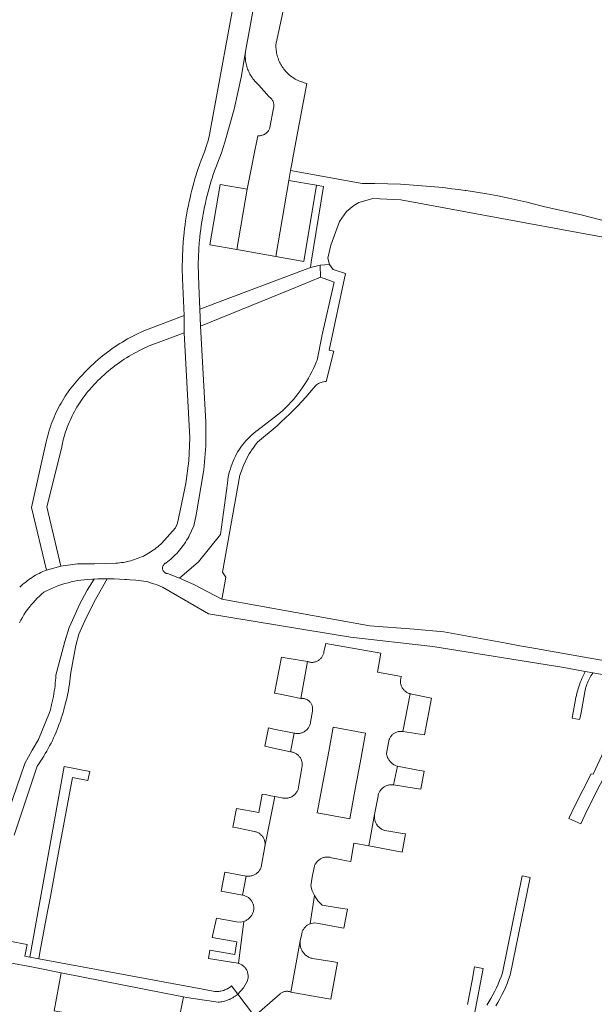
# Model space of a CAD drawing. Extents: x 146402 to 164798, y 455483 to 464134.
# Tile 222 of 256: x 157257 to 157350, y 460080 to 460239. Entities that reach past the tile are written whole.
import ezdxf

# ---------------------------------------------------------------- set-up
doc = ezdxf.new("R2010")
doc.units = 0
doc.header["$LTSCALE"] = 0.2
for name, color, linetype, lineweight in [('B-XX-VH-VERHARDING_BETONSTRAATSTEEN-GV', 252, 'CONTINUOUS', 18), ('B-XX-VH-VERHARDING_HALFVERHARDING-GV', 252, 'CONTINUOUS', 18), ('B-XX-VH-VERHARDING_STRAATBAKSTEEN-GV', 252, 'CONTINUOUS', 18), ('B-XX-VH-VERHARDING_TEGEL-GV', 252, 'CONTINUOUS', 18)]:
    doc.layers.add(name, color=color, linetype=linetype, lineweight=lineweight)

msp = doc.modelspace()

# ---------------------------------------------------------------- linework, layer by layer
at = {"layer": 'B-XX-VH-VERHARDING_BETONSTRAATSTEEN-GV'}
for points in [[(157300.549, 460136.111), (157299.6, 460136.272), (157298.506, 460130.463), (157299.43, 460130.274), (157302.711, 460129.604), (157303.792, 460135.561)], [(157323.799, 460129.64), (157320.402, 460130.351), (157319.214, 460124.26), (157322.697, 460123.731)], [(157298.396, 460124.667), (157297.499, 460124.842), (157296.933, 460121.9), (157297.824, 460121.707), (157301.076, 460121.007), (157301.677, 460124.019), (157301.664, 460124.023)], [(157321.636, 460118.045), (157318.34, 460118.673), (157317.7, 460115.66), (157321.026, 460115.138), (157322.118, 460114.966), (157322.632, 460117.855)], [(157296.964, 460114.096), (157296.476, 460114.189), (157295.942, 460111.212), (157292.341, 460111.885), (157291.792, 460108.865), (157292.465, 460108.724), (157293.452, 460108.519), (157295.252, 460108.144), (157295.29, 460108.137), (157295.415, 460108.109), (157295.539, 460108.073), (157295.66, 460108.029), (157295.778, 460107.978), (157295.892, 460107.92), (157296.003, 460107.855), (157296.11, 460107.783), (157296.212, 460107.704), (157296.308, 460107.62), (157296.4, 460107.529), (157296.485, 460107.433), (157296.565, 460107.332), (157296.637, 460107.226), (157296.704, 460107.116), (157296.763, 460107.002), (157296.815, 460106.884), (157296.859, 460106.764), (157296.896, 460106.64), (157296.926, 460106.515), (157296.947, 460106.388), (157296.961, 460106.26), (157296.966, 460106.132), (157296.964, 460106.003), (157296.953, 460105.875), (157296.935, 460105.748), (157298.566, 460113.785), (157298.557, 460113.787), (157297.923, 460113.911)], [(157314.621, 460110.761), (157314.637, 460110.898), (157313.729, 460105.822), (157319.107, 460104.824), (157319.65, 460107.749), (157319.126, 460107.832), (157318.237, 460107.97), (157316.273, 460108.292), (157316.236, 460108.304), (157316.106, 460108.351), (157315.98, 460108.406), (157315.857, 460108.468), (157315.738, 460108.537), (157315.623, 460108.613), (157315.512, 460108.696), (157315.407, 460108.784), (157315.306, 460108.879), (157315.212, 460108.979), (157315.124, 460109.085), (157315.041, 460109.196), (157314.966, 460109.311), (157314.897, 460109.43), (157314.835, 460109.553), (157314.78, 460109.68), (157314.733, 460109.809), (157314.694, 460109.941), (157314.662, 460110.076), (157314.638, 460110.211), (157314.622, 460110.348), (157314.613, 460110.486), (157314.613, 460110.624)], [(157293.914, 460100.959), (157290.471, 460101.581), (157289.886, 460098.531), (157293.323, 460097.896), (157293.326, 460097.896), (157293.331, 460097.895), (157293.925, 460100.957)], [(157305.491, 460096.993), (157304.931, 460097.82), (157304.249, 460093.294), (157304.228, 460093.286), (157304.944, 460093.432), (157305.668, 460093.332), (157308.758, 460092.751), (157309.683, 460092.578), (157310.249, 460095.607), (157309.449, 460095.74), (157306.193, 460096.273)], [(157292.373, 460093.583), (157289.127, 460094.169), (157288.454, 460091.07), (157292.408, 460090.369), (157292.077, 460088.329), (157288.071, 460089.01), (157287.823, 460087.677), (157291.531, 460087.089), (157292.68, 460086.898), (157293.527, 460093.658), (157292.955, 460093.549)], [(157302.632, 460090.362), (157302.649, 460090.503), (157301.108, 460082.251), (157306.624, 460081.269), (157307.582, 460081.098), (157308.676, 460087.02), (157307.749, 460087.173), (157304.608, 460087.687), (157304.513, 460087.709), (157304.377, 460087.748), (157304.243, 460087.794), (157304.112, 460087.848), (157303.984, 460087.909), (157303.86, 460087.977), (157303.74, 460088.052), (157303.625, 460088.133), (157303.514, 460088.222), (157303.408, 460088.316), (157303.308, 460088.416), (157303.214, 460088.521), (157303.125, 460088.632), (157303.043, 460088.747), (157302.968, 460088.867), (157302.9, 460088.991), (157302.839, 460089.119), (157302.785, 460089.25), (157302.738, 460089.384), (157302.7, 460089.52), (157302.669, 460089.658), (157302.646, 460089.797), (157302.63, 460089.938), (157302.623, 460090.08), (157302.624, 460090.221)]]:
    msp.add_lwpolyline(points, close=True, dxfattribs=at)
for points in [[(157262.92, 460079.25), (157264.043, 460085.376), (157259.55, 460086.261), (157255.533, 460087.052)], [(157295.285, 460078.38), (157292.582, 460081.936), (157292.455, 460081.831), (157292.29, 460081.703), (157292.12, 460081.581), (157291.946, 460081.466), (157291.767, 460081.357), (157291.584, 460081.256), (157291.398, 460081.161), (157291.207, 460081.074), (157291.014, 460080.994), (157290.818, 460080.922), (157290.619, 460080.857), (157290.418, 460080.8), (157290.215, 460080.75), (157290.01, 460080.709), (157289.804, 460080.675), (157289.596, 460080.649), (157289.388, 460080.631), (157285.372, 460081.201), (157284.276, 460081.411), (157283.782, 460081.505), (157282.689, 460075.813)]]:
    msp.add_lwpolyline(points, dxfattribs=at)
at = {"layer": 'B-XX-VH-VERHARDING_HALFVERHARDING-GV'}
for points in [[(157353.765, 460206.065), (157347.97, 460207.552), (157342.133, 460208.868), (157339.221, 460209.604), (157336.291, 460210.261), (157334.516, 460210.619), (157332.735, 460210.948), (157331.08, 460211.226), (157329.421, 460211.48), (157329.324, 460211.494), (157329.227, 460211.508), (157328.178, 460211.653), (157327.128, 460211.789), (157326.077, 460211.915), (157325.025, 460212.03), (157322.962, 460212.225), (157320.896, 460212.382), (157318.827, 460212.5), (157316.757, 460212.579), (157314.685, 460212.62), (157312.613, 460212.622), (157301.089, 460214.725), (157300.791, 460213.132), (157305.283, 460212.371), (157306.371, 460212.162), (157304.415, 460199.967), (157304.275, 460199.093), (157305.862, 460199.449), (157307.356, 460199.557), (157307.088, 460200.57), (157307.566, 460202.677), (157308.974, 460206.519), (157310.131, 460208.103), (157311.291, 460209.087), (157312.078, 460209.579), (157313.428, 460209.963), (157314.367, 460210.23), (157318.876, 460209.995), (157338.937, 460206.306), (157362.366, 460201.997)], [(157256.5, 460107.567), (157260.194, 460118.683), (157260.469, 460119.078), (157260.738, 460119.479), (157261, 460119.883), (157261.256, 460120.292), (157261.504, 460120.705), (157261.746, 460121.122), (157261.981, 460121.543), (157262.209, 460121.967), (157262.429, 460122.396), (157262.643, 460122.828), (157262.849, 460123.264), (157263.048, 460123.703), (157263.24, 460124.145), (157263.424, 460124.59), (157263.601, 460125.038), (157263.771, 460125.49), (157263.933, 460125.944), (157264.087, 460126.4), (157264.234, 460126.859), (157264.373, 460127.321), (157264.505, 460127.784), (157264.628, 460128.25), (157264.66, 460128.375), (157264.789, 460128.873), (157264.91, 460129.373), (157265.023, 460129.875), (157265.129, 460130.378), (157265.227, 460130.883), (157265.317, 460131.39), (157265.398, 460131.897), (157265.473, 460132.407), (157265.539, 460132.917), (157265.597, 460133.428), (157265.633, 460133.799), (157266.429, 460138.145), (157266.909, 460139.962), (157268.081, 460142.62), (157269.601, 460145.56), (157271.515, 460148.895), (157270.874, 460148.894), (157270.003, 460148.877), (157269.402, 460148.854), (157268.267, 460147.088), (157266.989, 460144.639), (157266.412, 460143.384), (157265.333, 460141.036), (157264.681, 460138.764), (157263.222, 460133.364), (157263.197, 460132.929), (157263.165, 460132.494), (157263.124, 460132.059), (157263.077, 460131.626), (157263.021, 460131.193), (157262.958, 460130.762), (157262.887, 460130.331), (157262.809, 460129.902), (157262.723, 460129.475), (157262.629, 460129.049), (157262.528, 460128.624), (157262.429, 460128.24), (157262.42, 460128.144), (157262.4, 460128.008), (157262.371, 460127.875), (157262.334, 460127.743), (157262.29, 460127.613), (157262.239, 460127.486), (157262.18, 460127.363), (157260.389, 460123.006), (157259.411, 460121.244), (157258.225, 460119.108), (157254.331, 460107.811)], [(157334.195, 460080.02), (157334.537, 460080.604), (157334.863, 460081.196), (157335.175, 460081.796), (157335.472, 460082.404), (157335.754, 460083.019), (157336.021, 460083.64), (157336.272, 460084.268), (157336.537, 460084.982), (157339.736, 460100.744), (157338.462, 460101.002), (157335.283, 460085.34), (157335.059, 460084.736), (157334.82, 460084.138), (157334.566, 460083.546), (157334.297, 460082.96), (157334.014, 460082.381), (157333.717, 460081.81), (157333.406, 460081.246), (157333.081, 460080.69), (157332.742, 460080.142)], [(157330.439, 460077.052), (157332.142, 460086.071), (157331.827, 460086.13), (157330.77, 460086.327), (157330.359, 460084.146), (157329.63, 460080.268)]]:
    msp.add_lwpolyline(points, dxfattribs=at)
for points in [[(157307.887, 460198.808), (157307.356, 460199.557), (157305.862, 460199.449), (157305.918, 460197.51), (157308.1, 460196.705), (157306.111, 460188.009), (157306.102, 460187.968), (157305.389, 460184.162), (157305.29, 460183.919), (157305.054, 460183.368), (157304.803, 460182.824), (157304.538, 460182.286), (157304.259, 460181.756), (157303.965, 460181.234), (157303.658, 460180.719), (157303.337, 460180.213), (157303.003, 460179.716), (157302.655, 460179.227), (157302.295, 460178.749), (157301.922, 460178.28), (157301.536, 460177.821), (157301.139, 460177.372), (157300.729, 460176.935), (157300.309, 460176.508), (157299.876, 460176.093), (157299.433, 460175.689), (157296.341, 460173.266), (157296.186, 460173.164), (157295.828, 460172.916), (157295.478, 460172.654), (157295.139, 460172.38), (157294.809, 460172.093), (157294.49, 460171.795), (157294.183, 460171.485), (157293.887, 460171.164), (157293.603, 460170.832), (157293.331, 460170.49), (157293.072, 460170.139), (157292.826, 460169.778), (157292.594, 460169.409), (157292.375, 460169.031), (157292.17, 460168.645), (157291.98, 460168.253), (157291.804, 460167.853), (157291.642, 460167.447), (157291.496, 460167.036), (157291.365, 460166.62), (157291.249, 460166.199), (157291.025, 460165.407), (157290.894, 460164.331), (157289.782, 460156.057), (157286.245, 460151.617), (157283.177, 460148.979), (157285.494, 460147.986), (157289.991, 460145.598), (157290.201, 460146.724), (157290.428, 460147.939), (157290.657, 460149.163), (157290.115, 460149.953), (157292.919, 460165.612), (157293.471, 460167.165), (157294.194, 460168.645), (157294.414, 460169.024), (157294.644, 460169.396), (157294.796, 460169.628), (157294.99, 460169.911), (157295.19, 460170.188), (157295.396, 460170.462), (157295.609, 460170.73), (157295.763, 460170.915), (157298.897, 460173.571), (157299.59, 460174.192), (157300.273, 460174.825), (157300.946, 460175.47), (157301.606, 460176.126), (157302.256, 460176.793), (157302.894, 460177.472), (157303.52, 460178.161), (157304.134, 460178.861), (157304.737, 460179.571), (157305.098, 460180.011), (157305.26, 460180.146), (157305.432, 460180.268), (157305.613, 460180.376), (157305.801, 460180.471), (157305.996, 460180.551), (157306.196, 460180.617), (157306.401, 460180.666), (157306.609, 460180.7), (157306.819, 460180.719), (157306.838, 460180.719), (157308.088, 460185.597), (157307.326, 460185.735), (157309.956, 460198.111), (157307.957, 460198.765)], [(157305.918, 460197.51), (157305.862, 460199.449), (157304.275, 460199.093), (157286.451, 460192.366), (157286.548, 460189.614), (157301.231, 460195.599)], [(157283.938, 460188.555), (157283.891, 460191.344), (157277.396, 460188.871), (157276.951, 460188.671), (157276.51, 460188.464), (157276.072, 460188.249), (157275.638, 460188.028), (157275.207, 460187.799), (157274.781, 460187.563), (157274.358, 460187.321), (157273.939, 460187.071), (157273.525, 460186.815), (157273.114, 460186.551), (157272.708, 460186.281), (157272.307, 460186.005), (157271.91, 460185.722), (157271.518, 460185.432), (157271.13, 460185.136), (157270.748, 460184.834), (157270.37, 460184.525), (157269.998, 460184.211), (157269.631, 460183.89), (157269.269, 460183.563), (157268.913, 460183.231), (157268.562, 460182.892), (157268.216, 460182.548), (157267.877, 460182.198), (157267.543, 460181.843), (157267.327, 460181.607), (157267.038, 460181.301), (157266.755, 460180.989), (157266.477, 460180.673), (157266.206, 460180.351), (157265.941, 460180.023), (157265.683, 460179.691), (157265.43, 460179.354), (157265.184, 460179.013), (157264.945, 460178.666), (157264.712, 460178.315), (157264.486, 460177.96), (157264.266, 460177.601), (157264.054, 460177.238), (157263.849, 460176.87), (157263.65, 460176.499), (157263.459, 460176.124), (157263.275, 460175.745), (157263.098, 460175.363), (157262.928, 460174.978), (157262.766, 460174.589), (157262.611, 460174.198), (157262.463, 460173.804), (157262.323, 460173.407), (157262.191, 460173.007), (157262.066, 460172.605), (157261.949, 460172.2), (157261.839, 460171.794), (157261.738, 460171.385), (157261.65, 460171.002), (157259.28, 460160.399), (157261.697, 460150.305), (157263.997, 460150.929), (157261.781, 460160.482), (157264.158, 460170.122), (157264.19, 460170.289), (157264.271, 460170.677), (157264.359, 460171.064), (157264.456, 460171.449), (157264.56, 460171.832), (157264.672, 460172.212), (157264.791, 460172.59), (157264.918, 460172.966), (157265.053, 460173.339), (157265.195, 460173.71), (157265.344, 460174.077), (157265.501, 460174.442), (157265.665, 460174.803), (157265.837, 460175.161), (157266.015, 460175.515), (157266.201, 460175.865), (157266.394, 460176.212), (157266.594, 460176.555), (157266.8, 460176.894), (157267.014, 460177.228), (157267.234, 460177.558), (157267.46, 460177.883), (157267.694, 460178.204), (157267.933, 460178.521), (157268.179, 460178.832), (157268.431, 460179.138), (157268.69, 460179.439), (157268.954, 460179.735), (157269.05, 460179.843), (157269.358, 460180.181), (157269.672, 460180.513), (157269.992, 460180.84), (157270.318, 460181.161), (157270.649, 460181.476), (157270.985, 460181.786), (157271.327, 460182.089), (157271.674, 460182.387), (157272.026, 460182.678), (157272.383, 460182.963), (157272.746, 460183.242), (157273.113, 460183.514), (157273.484, 460183.78), (157273.861, 460184.04), (157274.242, 460184.293), (157274.627, 460184.539), (157275.016, 460184.778), (157275.41, 460185.011), (157275.807, 460185.236), (157276.209, 460185.455), (157276.614, 460185.667), (157277.023, 460185.871), (157277.435, 460186.068), (157277.851, 460186.258), (157278.27, 460186.441)]]:
    msp.add_lwpolyline(points, close=True, dxfattribs=at)
at = {"layer": 'B-XX-VH-VERHARDING_STRAATBAKSTEEN-GV'}
for points in [[(157294.067, 460211.708), (157289.738, 460212.483), (157288.056, 460202.743), (157292.407, 460201.97)], [(157305.283, 460212.371), (157300.791, 460213.132), (157298.693, 460200.853), (157303.196, 460200.053)], [(157280.742, 460082.086), (157264.043, 460085.376), (157262.92, 460079.25), (157282.689, 460075.813), (157283.782, 460081.505)]]:
    msp.add_lwpolyline(points, close=True, dxfattribs=at)
at = {"layer": 'B-XX-VH-VERHARDING_TEGEL-GV'}
for points in [[(157296.147, 460246.583), (157293.813, 460233.927), (157293.792, 460233.706), (157293.779, 460233.484), (157293.773, 460233.262), (157293.776, 460233.039), (157293.787, 460232.817), (157293.806, 460232.596), (157293.833, 460232.375), (157293.867, 460232.155), (157293.91, 460231.937), (157293.96, 460231.72), (157294.018, 460231.506), (157294.084, 460231.293), (157294.158, 460231.084), (157294.238, 460230.877), (157294.327, 460230.672), (157294.422, 460230.472), (157294.525, 460230.275), (157294.635, 460230.081), (157294.751, 460229.892), (157294.875, 460229.707), (157295.005, 460229.527), (157295.054, 460229.462), (157295.491, 460228.954), (157295.98, 460228.496), (157297.575, 460226.64), (157297.611, 460226.618), (157297.706, 460226.552), (157297.797, 460226.48), (157297.883, 460226.401), (157297.963, 460226.317), (157298.038, 460226.228), (157298.105, 460226.133), (157298.167, 460226.035), (157298.221, 460225.932), (157298.268, 460225.826), (157298.308, 460225.716), (157298.34, 460225.605), (157298.364, 460225.491), (157298.38, 460225.376), (157298.389, 460225.26), (157298.389, 460225.144), (157298.382, 460225.028), (157298.366, 460224.913), (157298.343, 460224.799), (157297.745, 460221.639), (157297.721, 460221.57), (157297.675, 460221.455), (157297.622, 460221.344), (157297.561, 460221.236), (157297.494, 460221.133), (157297.42, 460221.034), (157297.34, 460220.94), (157297.254, 460220.851), (157297.162, 460220.768), (157297.065, 460220.691), (157296.964, 460220.621), (157296.858, 460220.557), (157296.748, 460220.501), (157296.635, 460220.451), (157296.519, 460220.409), (157296.4, 460220.375), (157296.279, 460220.348), (157296.157, 460220.33), (157296.034, 460220.319), (157295.91, 460220.316), (157295.787, 460220.321), (157295.094, 460216.851), (157294.878, 460215.768), (157294.067, 460211.708), (157292.407, 460201.97), (157298.693, 460200.853), (157300.791, 460213.132), (157301.089, 460214.725), (157301.391, 460216.341), (157301.409, 460216.435), (157301.952, 460219.335), (157303.72, 460228.771), (157303.687, 460228.778), (157303.47, 460228.825), (157303.254, 460228.881), (157303.041, 460228.944), (157302.83, 460229.014), (157302.622, 460229.093), (157302.417, 460229.178), (157302.215, 460229.271), (157302.017, 460229.371), (157301.822, 460229.479), (157301.631, 460229.593), (157301.445, 460229.714), (157301.263, 460229.841), (157301.085, 460229.976), (157300.913, 460230.116), (157300.746, 460230.262), (157300.584, 460230.415), (157300.428, 460230.573), (157300.277, 460230.737), (157300.133, 460230.906), (157299.994, 460231.08), (157299.862, 460231.259), (157299.737, 460231.442), (157299.618, 460231.63), (157299.506, 460231.822), (157299.401, 460232.018), (157299.304, 460232.218), (157299.213, 460232.421), (157299.13, 460232.627), (157299.054, 460232.836), (157298.986, 460233.048), (157298.925, 460233.262), (157298.873, 460233.478), (157298.828, 460233.696), (157298.791, 460233.915), (157298.761, 460234.135), (157298.74, 460234.356), (157298.727, 460234.578), (157298.722, 460234.801), (157298.724, 460235.023), (157298.735, 460235.245), (157301.927, 460249.999)], [(157356.774, 460134.834), (157350.023, 460136.013), (157339.704, 460137.815), (157338.074, 460138.099), (157335.892, 460138.494), (157325.807, 460140.322), (157321.044, 460140.754), (157313.89, 460141.31), (157289.991, 460145.598), (157285.494, 460147.986), (157283.177, 460148.979), (157281.199, 460149.725), (157281.187, 460149.727), (157281.104, 460149.743), (157281.023, 460149.767), (157280.944, 460149.799), (157280.868, 460149.838), (157280.797, 460149.884), (157280.73, 460149.936), (157280.669, 460149.995), (157280.613, 460150.058), (157280.563, 460150.128), (157280.521, 460150.201), (157280.485, 460150.278), (157280.457, 460150.358), (157280.436, 460150.44), (157280.423, 460150.524), (157280.422, 460150.534), (157280.418, 460150.619), (157280.423, 460150.704), (157280.435, 460150.788), (157280.455, 460150.87), (157280.483, 460150.951), (157280.518, 460151.028), (157280.561, 460151.101), (157280.61, 460151.171), (157280.665, 460151.235), (157280.727, 460151.294), (157280.793, 460151.347), (157280.864, 460151.393), (157280.939, 460151.433), (157281.018, 460151.465), (157281.264, 460151.658), (157281.505, 460151.857), (157281.756, 460152.074), (157282.001, 460152.297), (157282.241, 460152.526), (157282.476, 460152.76), (157282.704, 460153), (157282.927, 460153.246), (157283.144, 460153.497), (157283.355, 460153.753), (157283.559, 460154.014), (157283.757, 460154.28), (157283.949, 460154.551), (157284.134, 460154.826), (157284.313, 460155.105), (157284.484, 460155.389), (157284.649, 460155.677), (157284.723, 460155.812), (157285.456, 460157.444), (157285.875, 460159.184), (157287.082, 460166.483), (157287.406, 460170.336), (157287.395, 460174.203), (157286.548, 460189.614), (157286.451, 460192.366), (157286.26, 460196.107), (157286.176, 460199.628), (157286.352, 460203.146), (157286.374, 460203.393), (157286.435, 460204.007), (157286.503, 460204.62), (157286.58, 460205.233), (157286.665, 460205.844), (157286.757, 460206.454), (157286.857, 460207.063), (157286.966, 460207.67), (157287.082, 460208.276), (157287.205, 460208.881), (157287.337, 460209.484), (157287.477, 460210.085), (157287.624, 460210.684), (157287.779, 460211.282), (157287.942, 460211.877), (157288.113, 460212.47), (157288.291, 460213.061), (157288.477, 460213.649), (157288.56, 460213.902), (157288.67, 460214.235), (157289.274, 460215.919), (157289.94, 460217.579), (157290.224, 460218.444), (157290.5, 460219.312), (157291.987, 460224.609), (157293.159, 460229.984), (157293.813, 460233.927), (157296.147, 460246.583)], [(157292.534, 460245.083), (157288.151, 460221.384), (157287.985, 460220.472), (157287.776, 460219.568), (157287.712, 460219.326), (157287.645, 460219.085), (157287.201, 460217.711), (157286.657, 460216.373), (157286.133, 460214.878), (157285.657, 460213.366), (157285.481, 460212.762), (157285.313, 460212.155), (157285.153, 460211.547), (157285, 460210.936), (157284.856, 460210.324), (157284.719, 460209.709), (157284.589, 460209.094), (157284.468, 460208.476), (157284.355, 460207.857), (157284.249, 460207.237), (157284.151, 460206.615), (157284.062, 460205.992), (157283.98, 460205.368), (157283.906, 460204.743), (157283.84, 460204.117), (157283.816, 460203.87), (157283.692, 460202.276), (157283.619, 460200.679), (157283.599, 460198.97), (157283.637, 460197.261), (157283.891, 460191.344), (157283.938, 460188.555), (157284.831, 460171.63), (157284.654, 460167.918), (157284.168, 460164.234), (157282.848, 460157.874), (157282.513, 460157.134), (157280.256, 460154.577), (157280.128, 460154.46), (157279.897, 460154.256), (157279.661, 460154.058), (157279.419, 460153.866), (157279.172, 460153.68), (157278.921, 460153.501), (157278.666, 460153.329), (157278.405, 460153.163), (157278.141, 460153.004), (157277.873, 460152.852), (157277.6, 460152.707), (157277.325, 460152.569), (157277.045, 460152.439), (157276.763, 460152.315), (157276.477, 460152.199), (157276.188, 460152.091), (157275.897, 460151.99), (157275.603, 460151.896), (157275.307, 460151.81), (157275.008, 460151.732), (157274.708, 460151.662), (157274.406, 460151.599), (157274.102, 460151.545), (157273.797, 460151.498), (157273.492, 460151.459), (157273.185, 460151.428), (157272.877, 460151.405), (157269.446, 460151.29), (157266.709, 460151.298), (157263.997, 460150.929), (157261.697, 460150.305), (157261.397, 460150.183), (157261.101, 460150.054), (157260.807, 460149.918), (157260.517, 460149.774), (157260.231, 460149.624), (157259.949, 460149.466), (157259.67, 460149.301), (157259.396, 460149.13), (157259.126, 460148.952), (157258.861, 460148.767), (157258.6, 460148.576), (157258.344, 460148.378), (157258.093, 460148.174), (157257.847, 460147.964), (157257.607, 460147.748), (157257.371, 460147.525)], [(157257.334, 460141.813), (157257.56, 460142.247), (157257.801, 460142.672), (157258.055, 460143.09), (157258.323, 460143.499), (157258.604, 460143.898), (157258.898, 460144.289), (157259.204, 460144.67), (157259.523, 460145.04), (157259.854, 460145.4), (157260.196, 460145.749), (157260.55, 460146.086), (157260.915, 460146.412), (157261.29, 460146.725), (157261.722, 460146.953), (157262.197, 460147.185), (157262.679, 460147.403), (157263.166, 460147.606), (157263.66, 460147.795), (157264.16, 460147.968), (157264.664, 460148.126), (157265.173, 460148.269), (157265.686, 460148.396), (157266.203, 460148.508), (157266.722, 460148.604), (157267.245, 460148.684), (157267.769, 460148.748), (157268.295, 460148.797), (157269.132, 460148.844), (157269.402, 460148.854), (157270.003, 460148.877), (157270.874, 460148.894), (157271.515, 460148.895), (157271.745, 460148.896), (157272.616, 460148.881), (157273.486, 460148.851), (157274.356, 460148.805), (157274.583, 460148.789), (157275.225, 460148.743), (157276.093, 460148.666), (157276.959, 460148.572), (157277.823, 460148.463), (157278.064, 460148.398), (157278.802, 460148.159), (157279.532, 460147.896), (157280.425, 460147.559), (157283.845, 460145.571), (157287.835, 460143.252), (157310.733, 460139.491), (157324.021, 460137.971), (157345.2, 460134.571), (157348.618, 460133.967), (157349.866, 460133.746), (157356.421, 460132.587)], [(157255.533, 460087.052), (157259.55, 460086.261), (157264.043, 460085.376), (157280.742, 460082.086), (157283.782, 460081.505), (157284.276, 460081.411), (157285.372, 460081.201), (157289.388, 460080.631), (157289.596, 460080.649), (157289.804, 460080.675), (157290.01, 460080.709), (157290.215, 460080.75), (157290.418, 460080.8), (157290.619, 460080.857), (157290.818, 460080.922), (157291.014, 460080.994), (157291.207, 460081.074), (157291.398, 460081.161), (157291.584, 460081.256), (157291.767, 460081.357), (157291.946, 460081.466), (157292.12, 460081.581), (157292.29, 460081.703), (157292.455, 460081.831), (157292.582, 460081.936), (157291.553, 460083.248), (157291.494, 460083.196), (157291.365, 460083.091), (157291.231, 460082.991), (157291.092, 460082.899), (157290.948, 460082.813), (157290.801, 460082.734), (157290.651, 460082.662), (157290.497, 460082.597), (157290.34, 460082.54), (157290.18, 460082.49), (157290.019, 460082.448), (157289.855, 460082.414), (157289.69, 460082.388), (157289.524, 460082.37), (157289.357, 460082.359), (157289.19, 460082.357), (157289.023, 460082.362), (157288.857, 460082.376), (157286.949, 460082.729), (157260.438, 460087.632), (157258.991, 460087.9), (157258.213, 460088.043), (157258.582, 460089.908), (157255.754, 460090.471)]]:
    msp.add_lwpolyline(points, dxfattribs=at)
for points in [[(157315.643, 460136.9), (157306.747, 460138.459), (157306.46, 460137.107), (157306.452, 460137.053), (157306.428, 460136.93), (157306.396, 460136.809), (157306.356, 460136.691), (157306.308, 460136.575), (157306.254, 460136.463), (157306.192, 460136.354), (157306.124, 460136.249), (157306.049, 460136.15), (157305.968, 460136.055), (157305.881, 460135.965), (157305.788, 460135.881), (157305.69, 460135.804), (157305.587, 460135.732), (157305.481, 460135.668), (157305.37, 460135.61), (157305.255, 460135.56), (157305.138, 460135.517), (157305.018, 460135.481), (157304.896, 460135.454), (157304.773, 460135.434), (157304.648, 460135.422), (157304.523, 460135.418), (157304.399, 460135.422), (157304.274, 460135.434), (157304.151, 460135.454), (157304.029, 460135.482), (157303.909, 460135.518), (157303.792, 460135.561), (157302.711, 460129.604), (157302.818, 460129.613), (157302.935, 460129.616), (157303.053, 460129.611), (157303.17, 460129.598), (157303.285, 460129.577), (157303.399, 460129.548), (157303.511, 460129.511), (157303.62, 460129.467), (157303.725, 460129.415), (157303.827, 460129.357), (157303.925, 460129.292), (157304.018, 460129.22), (157304.106, 460129.142), (157304.188, 460129.058), (157304.265, 460128.969), (157304.335, 460128.875), (157304.399, 460128.776), (157304.456, 460128.673), (157304.505, 460128.567), (157304.548, 460128.457), (157304.583, 460128.345), (157304.61, 460128.23), (157304.629, 460128.114), (157304.64, 460127.997), (157304.644, 460127.88), (157304.639, 460127.763), (157304.626, 460127.646), (157304.606, 460127.53), (157304.32, 460125.754), (157304.31, 460125.69), (157304.282, 460125.563), (157304.247, 460125.438), (157304.205, 460125.315), (157304.155, 460125.194), (157304.098, 460125.077), (157304.033, 460124.964), (157303.962, 460124.855), (157303.884, 460124.751), (157303.8, 460124.651), (157303.71, 460124.557), (157303.615, 460124.469), (157303.514, 460124.386), (157303.408, 460124.31), (157303.298, 460124.241), (157303.184, 460124.178), (157303.066, 460124.123), (157302.945, 460124.075), (157302.821, 460124.034), (157302.695, 460124.001), (157302.567, 460123.976), (157302.438, 460123.959), (157302.308, 460123.95), (157302.178, 460123.948), (157302.048, 460123.955), (157301.919, 460123.97), (157301.791, 460123.992), (157301.677, 460124.019), (157301.076, 460121.007), (157301.084, 460121.006), (157301.212, 460120.99), (157301.339, 460120.965), (157301.463, 460120.933), (157301.586, 460120.893), (157301.706, 460120.846), (157301.822, 460120.791), (157301.935, 460120.729), (157302.044, 460120.66), (157302.149, 460120.585), (157302.248, 460120.503), (157302.343, 460120.416), (157302.431, 460120.322), (157302.514, 460120.223), (157302.59, 460120.12), (157302.66, 460120.011), (157302.723, 460119.899), (157302.779, 460119.783), (157302.828, 460119.664), (157302.869, 460119.541), (157302.902, 460119.417), (157302.928, 460119.291), (157302.946, 460119.163), (157302.955, 460119.035), (157302.957, 460118.906), (157302.951, 460118.777), (157302.937, 460118.649), (157302.915, 460118.522), (157302.885, 460118.397), (157302.388, 460115.286), (157302.368, 460115.195), (157302.334, 460115.067), (157302.291, 460114.941), (157302.242, 460114.818), (157302.185, 460114.698), (157302.12, 460114.582), (157302.049, 460114.47), (157301.972, 460114.362), (157301.887, 460114.26), (157301.797, 460114.162), (157301.702, 460114.07), (157301.6, 460113.984), (157301.494, 460113.904), (157301.383, 460113.831), (157301.269, 460113.765), (157301.15, 460113.705), (157301.028, 460113.653), (157300.903, 460113.608), (157300.775, 460113.571), (157300.646, 460113.542), (157300.515, 460113.521), (157300.383, 460113.507), (157300.25, 460113.501), (157300.117, 460113.504), (157299.985, 460113.514), (157299.853, 460113.533), (157299.723, 460113.559), (157298.566, 460113.785), (157296.935, 460105.748), (157296.333, 460102.406), (157296.33, 460102.397), (157296.282, 460102.274), (157296.227, 460102.153), (157296.164, 460102.036), (157296.095, 460101.923), (157296.019, 460101.815), (157295.936, 460101.711), (157295.847, 460101.612), (157295.753, 460101.519), (157295.653, 460101.432), (157295.548, 460101.351), (157295.438, 460101.276), (157295.324, 460101.209), (157295.207, 460101.148), (157295.085, 460101.094), (157294.961, 460101.048), (157294.834, 460101.009), (157294.705, 460100.978), (157294.575, 460100.955), (157294.443, 460100.94), (157294.31, 460100.933), (157294.178, 460100.933), (157294.046, 460100.942), (157293.925, 460100.957), (157293.331, 460097.895), (157293.455, 460097.87), (157293.583, 460097.837), (157293.708, 460097.796), (157293.831, 460097.747), (157293.951, 460097.691), (157294.067, 460097.628), (157294.179, 460097.558), (157294.286, 460097.482), (157294.389, 460097.399), (157294.486, 460097.31), (157294.578, 460097.215), (157294.664, 460097.115), (157294.744, 460097.01), (157294.817, 460096.9), (157294.884, 460096.786), (157294.943, 460096.668), (157294.995, 460096.547), (157295.04, 460096.422), (157295.077, 460096.296), (157295.107, 460096.167), (157295.128, 460096.037), (157295.142, 460095.905), (157295.148, 460095.774), (157295.145, 460095.642), (157295.135, 460095.51), (157295.115, 460095.408), (157295.082, 460095.275), (157295.042, 460095.144), (157294.993, 460095.015), (157294.938, 460094.889), (157294.875, 460094.767), (157294.805, 460094.648), (157294.728, 460094.534), (157294.645, 460094.425), (157294.556, 460094.32), (157294.46, 460094.221), (157294.359, 460094.128), (157294.253, 460094.041), (157294.142, 460093.959), (157294.027, 460093.885), (157293.907, 460093.817), (157293.783, 460093.757), (157293.657, 460093.704), (157293.527, 460093.658), (157292.68, 460086.898), (157292.751, 460086.875), (157292.875, 460086.828), (157292.996, 460086.775), (157293.113, 460086.713), (157293.227, 460086.645), (157293.337, 460086.57), (157293.441, 460086.489), (157293.541, 460086.401), (157293.635, 460086.308), (157293.723, 460086.209), (157293.805, 460086.105), (157293.881, 460085.996), (157293.95, 460085.883), (157294.012, 460085.766), (157294.067, 460085.645), (157294.114, 460085.521), (157294.154, 460085.395), (157294.186, 460085.266), (157294.211, 460085.136), (157294.227, 460085.005), (157294.236, 460084.872), (157294.236, 460084.74), (157294.229, 460084.608), (157294.213, 460084.476), (157294.19, 460084.345), (157294.159, 460084.217), (157294.12, 460084.09), (157293.483, 460082.919), (157292.582, 460081.936), (157295.285, 460078.38), (157299.417, 460081.967), (157299.442, 460081.99), (157299.528, 460082.062), (157299.619, 460082.126), (157299.714, 460082.185), (157299.812, 460082.236), (157299.915, 460082.28), (157300.02, 460082.317), (157300.127, 460082.345), (157300.237, 460082.367), (157300.347, 460082.38), (157300.459, 460082.385), (157300.57, 460082.383), (157300.681, 460082.372), (157300.791, 460082.353), (157300.899, 460082.327), (157301.005, 460082.293), (157301.108, 460082.251), (157302.649, 460090.503), (157302.877, 460091.629), (157302.902, 460091.754), (157302.936, 460091.881), (157302.977, 460092.006), (157303.026, 460092.128), (157303.082, 460092.248), (157303.145, 460092.363), (157303.215, 460092.475), (157303.292, 460092.582), (157303.375, 460092.684), (157303.464, 460092.781), (157303.559, 460092.872), (157303.66, 460092.958), (157303.765, 460093.037), (157303.875, 460093.11), (157303.989, 460093.176), (157304.107, 460093.234), (157304.228, 460093.286), (157304.249, 460093.294), (157304.931, 460097.82), (157304.927, 460097.827), (157304.572, 460098.599), (157304.336, 460099.416), (157304.584, 460100.776), (157304.874, 460102.371), (157304.88, 460102.395), (157304.917, 460102.522), (157304.962, 460102.646), (157305.014, 460102.768), (157305.074, 460102.886), (157305.14, 460103.001), (157305.214, 460103.111), (157305.293, 460103.216), (157305.38, 460103.317), (157305.472, 460103.412), (157305.569, 460103.501), (157305.672, 460103.584), (157305.78, 460103.661), (157305.892, 460103.732), (157306.008, 460103.795), (157306.128, 460103.851), (157306.25, 460103.9), (157306.376, 460103.942), (157306.504, 460103.975), (157306.634, 460104.001), (157306.765, 460104.019), (157306.897, 460104.029), (157307.029, 460104.032), (157307.161, 460104.026), (157307.293, 460104.012), (157307.423, 460103.99), (157307.552, 460103.96), (157307.679, 460103.923), (157309.095, 460103.635), (157310.083, 460103.434), (157310.785, 460103.292), (157311.315, 460106.271), (157313.71, 460105.826), (157313.729, 460105.822), (157314.637, 460110.898), (157315.189, 460113.865), (157315.205, 460113.944), (157315.236, 460114.073), (157315.276, 460114.199), (157315.323, 460114.324), (157315.378, 460114.445), (157315.44, 460114.563), (157315.509, 460114.676), (157315.584, 460114.786), (157315.666, 460114.89), (157315.754, 460114.99), (157315.848, 460115.084), (157315.948, 460115.172), (157316.052, 460115.254), (157316.162, 460115.33), (157316.275, 460115.399), (157316.393, 460115.461), (157316.514, 460115.516), (157316.638, 460115.563), (157316.765, 460115.603), (157316.894, 460115.635), (157317.025, 460115.659), (157317.157, 460115.676), (157317.289, 460115.685), (157317.422, 460115.685), (157317.555, 460115.677), (157317.687, 460115.662), (157317.7, 460115.66), (157318.34, 460118.673), (157318.278, 460118.692), (157318.144, 460118.739), (157318.013, 460118.793), (157317.886, 460118.855), (157317.762, 460118.924), (157317.642, 460118.999), (157317.527, 460119.082), (157317.416, 460119.17), (157317.311, 460119.265), (157317.211, 460119.366), (157317.117, 460119.472), (157317.029, 460119.583), (157316.948, 460119.699), (157316.873, 460119.819), (157316.805, 460119.944), (157316.744, 460120.072), (157316.691, 460120.203), (157316.645, 460120.337), (157316.606, 460120.474), (157316.576, 460120.612), (157316.553, 460120.752), (157317.012, 460123.029), (157317.042, 460123.102), (157317.095, 460123.216), (157317.156, 460123.326), (157317.224, 460123.432), (157317.298, 460123.533), (157317.379, 460123.63), (157317.465, 460123.721), (157317.557, 460123.806), (157317.655, 460123.886), (157317.757, 460123.959), (157317.864, 460124.025), (157317.974, 460124.085), (157318.089, 460124.137), (157318.206, 460124.182), (157318.326, 460124.22), (157318.448, 460124.25), (157318.572, 460124.272), (157318.697, 460124.286), (157318.823, 460124.292), (157318.948, 460124.29), (157319.074, 460124.28), (157319.198, 460124.262), (157319.214, 460124.26), (157320.402, 460130.351), (157320.308, 460130.376), (157320.185, 460130.416), (157320.065, 460130.464), (157319.948, 460130.518), (157319.835, 460130.58), (157319.726, 460130.649), (157319.622, 460130.725), (157319.522, 460130.806), (157319.427, 460130.894), (157319.339, 460130.988), (157319.256, 460131.087), (157319.179, 460131.19), (157319.109, 460131.299), (157319.046, 460131.411), (157318.99, 460131.527), (157318.941, 460131.647), (157318.9, 460131.769), (157318.867, 460131.894), (157318.841, 460132.02), (157318.823, 460132.148), (157318.813, 460132.276), (157318.811, 460132.405), (157318.817, 460132.534), (157318.831, 460132.662), (157318.853, 460132.789), (157318.883, 460132.915), (157318.92, 460133.038), (157318.965, 460133.159), (157315.115, 460133.858)], [(157349.866, 460133.746), (157348.618, 460133.967), (157348.538, 460133.812), (157348.378, 460133.488), (157348.226, 460133.16), (157348.081, 460132.829), (157347.944, 460132.495), (157347.814, 460132.157), (157347.692, 460131.817), (157347.576, 460131.475), (157347.469, 460131.13), (157347.37, 460130.782), (157347.278, 460130.433), (157347.193, 460130.081), (157347.126, 460129.772), (157346.516, 460126.42), (157347.697, 460126.222), (157347.895, 460126.998), (157348.565, 460130.666), (157348.57, 460130.691), (157348.622, 460130.938), (157348.681, 460131.183), (157348.748, 460131.426), (157348.823, 460131.667), (157348.906, 460131.905), (157348.996, 460132.141), (157349.094, 460132.374), (157349.198, 460132.603), (157349.31, 460132.829), (157349.43, 460133.051), (157349.556, 460133.269), (157349.689, 460133.484), (157349.829, 460133.694)], [(157358.554, 460132.21), (157356.421, 460132.587), (157351.932, 460122.64), (157351.452, 460121.489), (157351.363, 460121.275), (157351.674, 460121.217), (157349.909, 460117.371), (157349.559, 460117.435), (157347.003, 460112.408), (157345.995, 460110.264), (157347.895, 460109.37), (157348.89, 460111.485), (157349.089, 460111.876), (157350.3, 460114.253), (157352.587, 460118.758), (157353.859, 460121.803), (157357.92, 460130.805)], [(157307.233, 460121.044), (157307.966, 460124.976), (157313.196, 460124.002), (157312.463, 460120.069), (157311.357, 460114.138), (157310.624, 460110.206), (157305.394, 460111.181), (157306.127, 460115.113)], [(157268.669, 460117.85), (157264.575, 460118.63), (157258.991, 460087.9), (157260.438, 460087.632), (157260.65, 460088.651), (157261.823, 460094.967), (157262.329, 460097.688), (157263.594, 460104.494), (157264.12, 460107.319), (157265.886, 460116.831), (157268.393, 460116.362)]]:
    msp.add_lwpolyline(points, close=True, dxfattribs=at)

doc.saveas('drawing.dxf')
